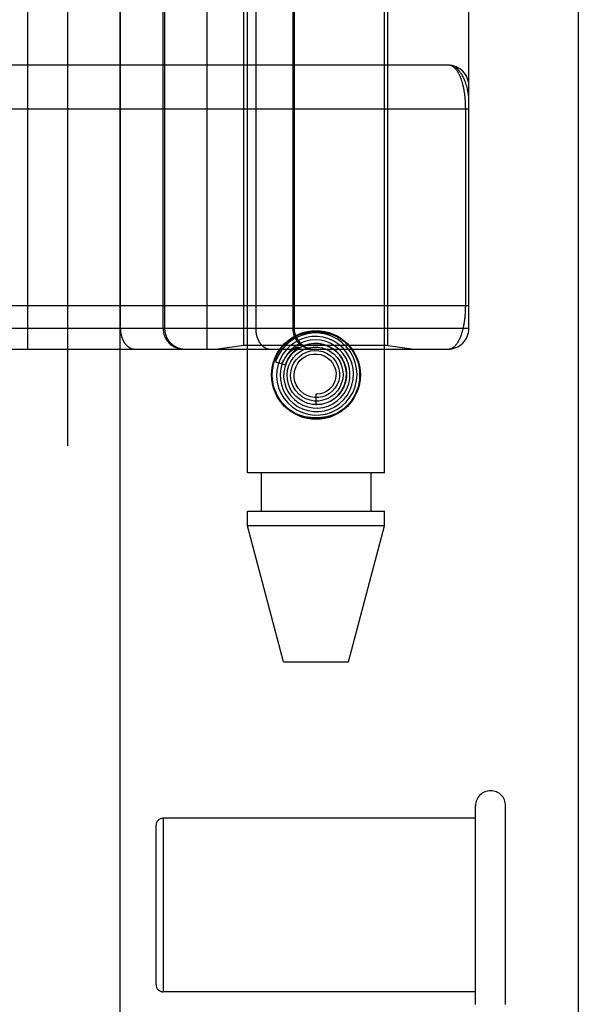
# Model space of a CAD drawing. Header units: inches. Extents: x 0 to 179, y 0 to 116.
# Tile 81 of 234: x 79.895 to 80.694, y 35.962 to 37.37. Entities that reach past the tile are written whole.
import ezdxf

# ---------------------------------------------------------------- set-up
doc = ezdxf.new("R2010")
doc.units = ezdxf.units.IN
doc.header["$LTSCALE"] = 9.842105
doc.header["$MEASUREMENT"] = 0
doc.linetypes.add('HIDDEN', pattern=[0.2, 0.1, -0.1])
doc.layers.get('0').update_dxf_attribs({"linetype": 'CONTINUOUS'})
doc.layers.add('DEFAULT_2', color=8, linetype='HIDDEN')
doc.layers.add('RIGHTHAND_DOOR_ASSEMBLY', color=7, linetype='CONTINUOUS')

msp = doc.modelspace()

# ---------------------------------------------------------------- linework, layer by layer
at = {"color": 3, "linetype": 'Continuous'}
msp.add_line((80.6945, 33.4793), (80.6945, 84.4013), dxfattribs=at)
at = {"layer": 'DEFAULT_2', "color": 8, "linetype": 'HIDDEN'}
for p, q in [((80.5475, 35.9623), (80.5475, 36.2463)), ((80.5905, 35.9623), (80.5905, 36.2463)), ((80.5475, 36.2283), (80.1005, 36.2283)), ((80.1005, 36.2283), (80.1005, 35.9803)), ((80.0905, 35.9903), (80.0905, 36.2183)), ((80.5475, 35.9803), (80.1005, 35.9803))]:
    msp.add_line(p, q, dxfattribs=at)
for centre, radius, start, end in [((80.569, 36.2463), 0.0215, 360, 180), ((80.1005, 36.2183), 0.01, 90, 180), ((80.1005, 35.9903), 0.01, 180, 270)]:
    msp.add_arc(centre, radius, start, end, dxfattribs=at)
at = {"layer": 'RIGHTHAND_DOOR_ASSEMBLY', "color": 8, "linetype": 'HIDDEN'}
for p, q in [((79.9637, 81.0503), (79.9637, 33.7003)), ((80.2212, 36.7223), (80.2212, 39.9047)), ((80.4172, 36.7223), (80.4172, 39.9047)), ((79.9065, 39.6016), (79.9065, 36.8991)), ((80.163, 39.6016), (80.163, 36.8991)), ((80.0394, 39.5716), (80.0394, 36.9291)), ((80.233, 39.5716), (80.233, 36.9291)), ((80.286, 39.5716), (80.286, 36.9291)), ((80.288, 39.5716), (80.288, 36.9291)), ((80.538, 36.9291), (80.538, 39.5716)), ((80.1005, 36.9291), (80.1005, 37.4503)), ((80.1028, 37.4503), (80.1028, 36.9291)), ((80.2162, 36.9044), (80.2162, 37.4503)), ((80.4222, 36.9044), (80.4222, 37.4503)), ((80.508, 37.3053), (79.6285, 37.3054)), ((79.6342, 37.2428), (80.538, 37.2428)), ((80.5334, 36.9616), (80.5334, 37.2437)), ((79.6342, 36.9616), (80.538, 36.9616)), ((79.8745, 36.9291), (80.538, 36.9291)), ((80.2162, 36.9044), (80.1787, 36.8991)), ((80.4222, 36.9044), (80.2162, 36.9044)), ((80.4222, 36.9044), (80.4597, 36.8991)), ((79.6342, 36.8991), (80.508, 36.8991)), ((80.2895, 36.8979), (80.289, 36.8975)), ((80.2899, 36.8983), (80.2895, 36.8979)), ((80.2903, 36.8986), (80.2899, 36.8983)), ((80.2908, 36.8991), (80.2903, 36.8986)), ((80.2923, 36.9004), (80.2908, 36.8991)), ((80.2925, 36.9007), (80.2923, 36.9004)), ((80.2612, 36.8812), (80.2755, 36.8766)), ((80.3192, 36.8348), (80.3192, 36.8198)), ((80.4172, 36.7223), (80.2212, 36.7223)), ((80.2407, 36.7223), (80.2407, 36.6673)), ((80.3977, 36.7223), (80.3977, 36.6673)), ((80.2212, 36.6673), (80.4172, 36.6673)), ((80.2212, 36.6464), (80.2212, 36.6673)), ((80.4172, 36.6464), (80.4172, 36.6673)), ((80.4172, 36.6464), (80.2212, 36.6464)), ((80.2727, 36.4523), (80.2212, 36.6464)), ((80.3657, 36.4523), (80.4172, 36.6464)), ((80.2727, 36.4523), (80.3657, 36.4523))]:
    msp.add_line(p, q, dxfattribs=at)
at = {"layer": 'RIGHTHAND_DOOR_ASSEMBLY', "color": 3, "linetype": 'Continuous'}
msp.add_line((80.0387, 81.0503), (80.0387, 33.7003), dxfattribs=at)
at = {"layer": 'RIGHTHAND_DOOR_ASSEMBLY', "color": 8, "linetype": 'HIDDEN'}
for points in [[(80.538, 37.2553), (80.538, 37.2559), (80.5379, 37.2566), (80.5379, 37.2572), (80.5379, 37.2579), (80.5378, 37.2587), (80.5377, 37.2595), (80.5377, 37.2604), (80.5375, 37.2614), (80.5374, 37.2624), (80.5372, 37.2636), (80.537, 37.2649), (80.5368, 37.2663), (80.5365, 37.2678), (80.5362, 37.2695), (80.5358, 37.2713), (80.5353, 37.2732), (80.5348, 37.2752), (80.5342, 37.2773), (80.5336, 37.2792), (80.5329, 37.281), (80.5323, 37.2827), (80.5316, 37.2844), (80.531, 37.2859), (80.5303, 37.2873), (80.5296, 37.2887), (80.5289, 37.29), (80.5282, 37.2912), (80.5275, 37.2923), (80.5268, 37.2934), (80.5261, 37.2944), (80.5254, 37.2953), (80.5247, 37.2962), (80.524, 37.2971), (80.5233, 37.2979), (80.5226, 37.2986), (80.5219, 37.2993), (80.5212, 37.2999), (80.5205, 37.3005), (80.5198, 37.3011), (80.519, 37.3016), (80.5183, 37.3021), (80.5176, 37.3026), (80.5169, 37.303), (80.5162, 37.3033), (80.5155, 37.3037), (80.5148, 37.304), (80.5141, 37.3043), (80.5134, 37.3045), (80.5127, 37.3047), (80.512, 37.3049), (80.5113, 37.305), (80.5107, 37.3051), (80.51, 37.3052), (80.5093, 37.3053), (80.5086, 37.3053), (80.508, 37.3053)], [(80.5334, 37.2437), (80.5333, 37.2445), (80.5333, 37.2453), (80.5333, 37.2461), (80.5333, 37.2469), (80.5333, 37.2478), (80.5333, 37.2486), (80.5332, 37.2494), (80.5332, 37.2503), (80.5331, 37.2511), (80.5331, 37.2519), (80.5331, 37.2528), (80.533, 37.2536), (80.5329, 37.2545), (80.5329, 37.2553), (80.5328, 37.2562), (80.5327, 37.2571), (80.5327, 37.2579), (80.5326, 37.2588), (80.5325, 37.2597), (80.5324, 37.2605), (80.5323, 37.2614), (80.5322, 37.2623), (80.5321, 37.2632), (80.532, 37.2641), (80.5318, 37.265), (80.5317, 37.2658), (80.5316, 37.2667), (80.5314, 37.2676), (80.5313, 37.2685), (80.5311, 37.2694), (80.531, 37.2702), (80.5308, 37.2711), (80.5306, 37.272), (80.5305, 37.2729), (80.5303, 37.2737), (80.5301, 37.2746), (80.5299, 37.2754), (80.5297, 37.2763), (80.5295, 37.2771), (80.5293, 37.278), (80.529, 37.2788), (80.5288, 37.2797), (80.5286, 37.2805), (80.5283, 37.2813), (80.5281, 37.2821), (80.5278, 37.2829), (80.5275, 37.2837), (80.5273, 37.2845), (80.527, 37.2853), (80.5267, 37.2861), (80.5264, 37.2869), (80.5261, 37.2876), (80.5258, 37.2884), (80.5255, 37.2891), (80.5252, 37.2899), (80.5248, 37.2906), (80.5245, 37.2913), (80.5241, 37.292), (80.5238, 37.2927), (80.5234, 37.2934), (80.523, 37.294), (80.5227, 37.2947), (80.5223, 37.2953), (80.5219, 37.296), (80.5215, 37.2966), (80.521, 37.2972), (80.5206, 37.2977), (80.5202, 37.2983), (80.5198, 37.2989), (80.5193, 37.2994), (80.5188, 37.2999), (80.5184, 37.3004), (80.5179, 37.3009), (80.5174, 37.3013), (80.5169, 37.3017), (80.5164, 37.3022), (80.5159, 37.3025), (80.5154, 37.3029), (80.5149, 37.3033), (80.5144, 37.3036), (80.5138, 37.3039), (80.5133, 37.3041), (80.5127, 37.3044), (80.5121, 37.3046), (80.5116, 37.3048), (80.511, 37.305), (80.5104, 37.3051), (80.5098, 37.3052), (80.5092, 37.3053), (80.5086, 37.3053), (80.508, 37.3053)], [(80.508, 36.8991), (80.5086, 36.8991), (80.5092, 36.8992), (80.5098, 36.8992), (80.5103, 36.8993), (80.5109, 36.8995), (80.5115, 36.8996), (80.5121, 36.8998), (80.5126, 36.9), (80.5132, 36.9003), (80.5137, 36.9005), (80.5142, 36.9008), (80.5147, 36.9011), (80.5153, 36.9014), (80.5158, 36.9018), (80.5163, 36.9022), (80.5167, 36.9025), (80.5172, 36.903), (80.5177, 36.9034), (80.5182, 36.9038), (80.5186, 36.9043), (80.5191, 36.9048), (80.5195, 36.9053), (80.5199, 36.9058), (80.5204, 36.9064), (80.5208, 36.9069), (80.5212, 36.9075), (80.5216, 36.9081), (80.522, 36.9087), (80.5224, 36.9093), (80.5228, 36.9099), (80.5231, 36.9106), (80.5235, 36.9112), (80.5238, 36.9119), (80.5242, 36.9125), (80.5245, 36.9132), (80.5249, 36.9139), (80.5252, 36.9146), (80.5255, 36.9154), (80.5258, 36.9161), (80.5261, 36.9168), (80.5264, 36.9176), (80.5267, 36.9183), (80.527, 36.9191), (80.5272, 36.9198), (80.5275, 36.9206), (80.5278, 36.9214), (80.528, 36.9222), (80.5283, 36.923), (80.5285, 36.9238), (80.5287, 36.9246), (80.529, 36.9254), (80.5292, 36.9262), (80.5294, 36.927), (80.5296, 36.9279), (80.5298, 36.9287), (80.53, 36.9295), (80.5302, 36.9304), (80.5304, 36.9312), (80.5306, 36.9321), (80.5307, 36.9329), (80.5309, 36.9338), (80.531, 36.9346), (80.5312, 36.9355), (80.5313, 36.9363), (80.5315, 36.9372), (80.5316, 36.9381), (80.5318, 36.9389), (80.5319, 36.9398), (80.532, 36.9407), (80.5321, 36.9415), (80.5322, 36.9424), (80.5323, 36.9433), (80.5324, 36.9441), (80.5325, 36.945), (80.5326, 36.9458), (80.5327, 36.9467), (80.5328, 36.9475), (80.5328, 36.9483), (80.5329, 36.9492), (80.5329, 36.95), (80.533, 36.9508), (80.5331, 36.9517), (80.5331, 36.9525), (80.5331, 36.9533), (80.5332, 36.9542), (80.5332, 36.955), (80.5333, 36.9558), (80.5333, 36.9566), (80.5333, 36.9575), (80.5333, 36.9583), (80.5333, 36.9591), (80.5333, 36.9599), (80.5334, 36.9608), (80.5334, 36.9616)], [(80.0394, 36.9291), (80.0394, 36.9284), (80.0394, 36.9278), (80.0395, 36.9271), (80.0395, 36.9265), (80.0395, 36.9258), (80.0396, 36.9252), (80.0397, 36.9245), (80.0397, 36.9239), (80.0398, 36.9232), (80.0399, 36.9226), (80.04, 36.922), (80.0401, 36.9213), (80.0403, 36.9207), (80.0404, 36.9201), (80.0405, 36.9195), (80.0407, 36.9188), (80.0409, 36.9182), (80.041, 36.9176), (80.0412, 36.917), (80.0414, 36.9164), (80.0416, 36.9158), (80.0418, 36.9152), (80.042, 36.9147), (80.0423, 36.9141), (80.0425, 36.9135), (80.0427, 36.913), (80.043, 36.9124), (80.0433, 36.9119), (80.0435, 36.9114), (80.0438, 36.9108), (80.0441, 36.9103), (80.0444, 36.9098), (80.0447, 36.9093), (80.045, 36.9088), (80.0453, 36.9084), (80.0456, 36.9079), (80.046, 36.9074), (80.0463, 36.907), (80.0466, 36.9065), (80.047, 36.9061), (80.0474, 36.9057), (80.0477, 36.9053), (80.0481, 36.9049), (80.0485, 36.9045), (80.0488, 36.9042), (80.0492, 36.9038), (80.0496, 36.9035), (80.05, 36.9031), (80.0504, 36.9028), (80.0508, 36.9025), (80.0512, 36.9022), (80.0517, 36.9019), (80.0521, 36.9016), (80.0525, 36.9014), (80.0529, 36.9011), (80.0534, 36.9009), (80.0538, 36.9007), (80.0543, 36.9005), (80.0547, 36.9003), (80.0551, 36.9001), (80.0556, 36.9), (80.056, 36.8998), (80.0565, 36.8997), (80.0569, 36.8996), (80.0574, 36.8994), (80.0579, 36.8994), (80.0583, 36.8993), (80.0588, 36.8992), (80.0592, 36.8992), (80.0597, 36.8991), (80.0602, 36.8991), (80.0606, 36.8991)], [(80.1028, 36.9291), (80.1028, 36.9284), (80.1028, 36.9278), (80.1028, 36.9271), (80.1029, 36.9265), (80.103, 36.9258), (80.103, 36.9252), (80.1031, 36.9245), (80.1032, 36.9239), (80.1034, 36.9232), (80.1035, 36.9226), (80.1036, 36.922), (80.1038, 36.9213), (80.104, 36.9207), (80.1042, 36.9201), (80.1044, 36.9195), (80.1046, 36.9188), (80.1048, 36.9182), (80.105, 36.9176), (80.1053, 36.917), (80.1056, 36.9164), (80.1058, 36.9158), (80.1061, 36.9152), (80.1064, 36.9147), (80.1068, 36.9141), (80.1071, 36.9135), (80.1074, 36.913), (80.1078, 36.9124), (80.1081, 36.9119), (80.1085, 36.9114), (80.1089, 36.9108), (80.1093, 36.9103), (80.1097, 36.9098), (80.1101, 36.9093), (80.1106, 36.9088), (80.111, 36.9084), (80.1115, 36.9079), (80.1119, 36.9074), (80.1124, 36.907), (80.1129, 36.9065), (80.1134, 36.9061), (80.1139, 36.9057), (80.1144, 36.9053), (80.1149, 36.9049), (80.1154, 36.9045), (80.116, 36.9042), (80.1165, 36.9038), (80.1171, 36.9035), (80.1176, 36.9031), (80.1182, 36.9028), (80.1188, 36.9025), (80.1193, 36.9022), (80.1199, 36.9019), (80.1205, 36.9016), (80.1211, 36.9014), (80.1217, 36.9011), (80.1223, 36.9009), (80.1229, 36.9007), (80.1235, 36.9005), (80.1242, 36.9003), (80.1248, 36.9001), (80.1254, 36.9), (80.126, 36.8998), (80.1267, 36.8997), (80.1273, 36.8996), (80.1279, 36.8994), (80.1286, 36.8994), (80.1292, 36.8993), (80.1299, 36.8992), (80.1305, 36.8992), (80.1312, 36.8991), (80.1318, 36.8991), (80.1325, 36.8991)], [(80.233, 36.9291), (80.233, 36.9284), (80.233, 36.9278), (80.233, 36.9271), (80.233, 36.9265), (80.2331, 36.9258), (80.2331, 36.9252), (80.2332, 36.9245), (80.2333, 36.9239), (80.2334, 36.9232), (80.2335, 36.9226), (80.2336, 36.922), (80.2337, 36.9213), (80.2338, 36.9207), (80.2339, 36.9201), (80.2341, 36.9195), (80.2342, 36.9188), (80.2344, 36.9182), (80.2346, 36.9176), (80.2348, 36.917), (80.2349, 36.9164), (80.2351, 36.9158), (80.2354, 36.9152), (80.2356, 36.9147), (80.2358, 36.9141), (80.236, 36.9135), (80.2363, 36.913), (80.2365, 36.9124), (80.2368, 36.9119), (80.2371, 36.9114), (80.2373, 36.9108), (80.2376, 36.9103), (80.2379, 36.9098), (80.2382, 36.9093), (80.2385, 36.9088), (80.2388, 36.9084), (80.2392, 36.9079), (80.2395, 36.9074), (80.2398, 36.907), (80.2402, 36.9065), (80.2405, 36.9061), (80.2409, 36.9057), (80.2413, 36.9053), (80.2416, 36.9049), (80.242, 36.9045), (80.2424, 36.9042), (80.2428, 36.9038), (80.2432, 36.9035), (80.2436, 36.9031), (80.244, 36.9028), (80.2444, 36.9025), (80.2448, 36.9022), (80.2452, 36.9019), (80.2456, 36.9016), (80.246, 36.9014), (80.2465, 36.9011), (80.2469, 36.9009), (80.2473, 36.9007), (80.2478, 36.9005), (80.2482, 36.9003), (80.2487, 36.9001), (80.2491, 36.9), (80.2496, 36.8998), (80.25, 36.8997), (80.2505, 36.8996), (80.2509, 36.8994), (80.2514, 36.8994), (80.2519, 36.8993), (80.2523, 36.8992), (80.2528, 36.8992), (80.2532, 36.8991), (80.2537, 36.8991), (80.2542, 36.8991)], [(80.2655, 36.8963), (80.2702, 36.9026), (80.2756, 36.9081), (80.2818, 36.9129), (80.2886, 36.9169), (80.2959, 36.9199), (80.3035, 36.9221), (80.3113, 36.9234), (80.3192, 36.9238), (80.3271, 36.9234), (80.3349, 36.9221), (80.3425, 36.9199), (80.3498, 36.9169), (80.3566, 36.9129), (80.3628, 36.9081), (80.3682, 36.9026), (80.3729, 36.8963)], [(80.3493, 36.8128), (80.3563, 36.8177), (80.3626, 36.8236), (80.3679, 36.8303), (80.3722, 36.8378), (80.3754, 36.8459), (80.3773, 36.8543), (80.378, 36.8629), (80.3774, 36.8716), (80.3755, 36.8801), (80.3724, 36.8882), (80.3681, 36.8958), (80.3628, 36.9027), (80.3564, 36.9087), (80.3493, 36.9138), (80.3415, 36.9177), (80.3332, 36.9205), (80.3245, 36.922), (80.3157, 36.9223), (80.3069, 36.9212), (80.2984, 36.9189), (80.2903, 36.9154), (80.2828, 36.9107)], [(80.286, 36.9291), (80.286, 36.9284), (80.286, 36.9278), (80.2861, 36.9271), (80.2861, 36.9265), (80.2862, 36.9258), (80.2863, 36.9252), (80.2864, 36.9245), (80.2865, 36.9239), (80.2866, 36.9232), (80.2867, 36.9226), (80.2869, 36.922), (80.287, 36.9213), (80.2872, 36.9207), (80.2874, 36.9201), (80.2876, 36.9195), (80.2878, 36.9188), (80.288, 36.9182), (80.2883, 36.9176), (80.2885, 36.917), (80.2888, 36.9164), (80.2891, 36.9158), (80.2894, 36.9152), (80.2897, 36.9147), (80.29, 36.9141), (80.2903, 36.9135), (80.2907, 36.913), (80.291, 36.9124), (80.2914, 36.9119), (80.2918, 36.9114), (80.2922, 36.9108), (80.2926, 36.9103), (80.293, 36.9098), (80.2934, 36.9093), (80.2938, 36.9088), (80.2943, 36.9084), (80.2947, 36.9079), (80.2952, 36.9074), (80.2956, 36.907), (80.2961, 36.9065), (80.2966, 36.9061), (80.2971, 36.9057), (80.2976, 36.9053), (80.2982, 36.9049), (80.2987, 36.9045), (80.2992, 36.9042), (80.2998, 36.9038), (80.3003, 36.9035), (80.3009, 36.9031), (80.3014, 36.9028), (80.302, 36.9025), (80.3026, 36.9022), (80.3032, 36.9019), (80.3037, 36.9016), (80.3043, 36.9014), (80.3049, 36.9011), (80.3055, 36.9009), (80.3062, 36.9007), (80.3068, 36.9005), (80.3074, 36.9003), (80.308, 36.9001), (80.3086, 36.9), (80.3093, 36.8998), (80.3099, 36.8997), (80.3105, 36.8996), (80.3112, 36.8994), (80.3118, 36.8994), (80.3125, 36.8993), (80.3131, 36.8992), (80.3138, 36.8992), (80.3144, 36.8991), (80.3151, 36.8991), (80.3157, 36.8991)], [(80.339, 36.8134), (80.3463, 36.8169), (80.3529, 36.8214), (80.3588, 36.8268), (80.3638, 36.8331), (80.3678, 36.8401), (80.3707, 36.8477), (80.3724, 36.8556), (80.373, 36.8637), (80.3723, 36.8717), (80.3704, 36.8796), (80.3673, 36.8872), (80.3631, 36.8942), (80.3579, 36.9005), (80.3518, 36.906), (80.345, 36.9105), (80.3375, 36.9139), (80.3296, 36.9162), (80.3215, 36.9173), (80.3132, 36.9171), (80.3051, 36.9157), (80.2972, 36.9131)], [(80.2828, 36.9107), (80.2761, 36.905), (80.2702, 36.8983), (80.2654, 36.8908), (80.2617, 36.8827), (80.2612, 36.8812)], [(80.2972, 36.9131), (80.2898, 36.9094), (80.283, 36.9045), (80.2771, 36.8988), (80.272, 36.8921), (80.268, 36.8848), (80.2651, 36.877), (80.2634, 36.8688), (80.263, 36.8604), (80.2638, 36.852), (80.2658, 36.8439), (80.269, 36.8361), (80.2734, 36.8289), (80.2788, 36.8224), (80.2851, 36.8167), (80.2922, 36.8121), (80.2999, 36.8085), (80.308, 36.8061), (80.3165, 36.805), (80.325, 36.8051), (80.3334, 36.8064), (80.3416, 36.809), (80.3493, 36.8128)], [(80.3033, 36.91), (80.2961, 36.9071), (80.2895, 36.9032), (80.2835, 36.8983), (80.2784, 36.8925), (80.2741, 36.8859), (80.271, 36.8788), (80.2689, 36.8713), (80.268, 36.8635), (80.2683, 36.8557), (80.2698, 36.848), (80.2724, 36.8406), (80.2761, 36.8337), (80.2809, 36.8274), (80.2866, 36.8219), (80.293, 36.8173), (80.3001, 36.8138), (80.3077, 36.8113), (80.3155, 36.81), (80.3235, 36.81), (80.3314, 36.8111), (80.339, 36.8134)], [(80.2705, 36.8782), (80.2711, 36.8795), (80.2717, 36.8809), (80.2723, 36.8821), (80.2729, 36.8833), (80.2736, 36.8844), (80.2742, 36.8855), (80.2748, 36.8865), (80.2754, 36.8874), (80.2761, 36.8883), (80.2767, 36.8891), (80.2773, 36.8899), (80.2779, 36.8907), (80.2784, 36.8914), (80.279, 36.8921), (80.2796, 36.8927), (80.2801, 36.8933), (80.2807, 36.8938), (80.2812, 36.8944), (80.2817, 36.8948), (80.2822, 36.8953), (80.2827, 36.8957), (80.2831, 36.8962), (80.2836, 36.8965), (80.284, 36.8969), (80.2844, 36.8973), (80.2848, 36.8976), (80.2852, 36.8979), (80.2856, 36.8982), (80.286, 36.8985), (80.2864, 36.8987), (80.2867, 36.899), (80.2871, 36.8992), (80.2874, 36.8995), (80.2878, 36.8997), (80.2881, 36.8999), (80.2884, 36.9001), (80.2887, 36.9003), (80.2891, 36.9005), (80.2894, 36.9007), (80.2897, 36.9008), (80.29, 36.901), (80.2903, 36.9012), (80.2906, 36.9013), (80.2909, 36.9015), (80.2912, 36.9016), (80.2915, 36.9017), (80.2918, 36.9019), (80.292, 36.902), (80.2923, 36.9021), (80.2925, 36.9022), (80.2928, 36.9022), (80.293, 36.9023), (80.2932, 36.9024), (80.2934, 36.9024), (80.2936, 36.9024), (80.2938, 36.9024), (80.2939, 36.9023), (80.2938, 36.9021), (80.2938, 36.902), (80.2936, 36.9018), (80.2935, 36.9016), (80.2933, 36.9014), (80.2931, 36.9013), (80.293, 36.9011), (80.2928, 36.901), (80.2927, 36.9008), (80.2925, 36.9007)], [(80.3162, 36.9073), (80.3091, 36.9064), (80.3023, 36.9044), (80.2958, 36.9013), (80.2899, 36.8972), (80.2847, 36.8923), (80.2803, 36.8866), (80.2769, 36.8803), (80.2745, 36.8735), (80.2732, 36.8663), (80.273, 36.8591), (80.274, 36.8519), (80.276, 36.8449), (80.2792, 36.8384), (80.2833, 36.8323), (80.2883, 36.827), (80.2941, 36.8225), (80.3006, 36.819), (80.3075, 36.8165), (80.3148, 36.8151), (80.3221, 36.8149), (80.3295, 36.8158)], [(80.2755, 36.8766), (80.2761, 36.8782), (80.2792, 36.8847), (80.2833, 36.8907), (80.2883, 36.8959), (80.2941, 36.9003), (80.3005, 36.9036), (80.3073, 36.906), (80.3143, 36.9072), (80.3215, 36.9072), (80.3285, 36.9062), (80.3353, 36.904), (80.3417, 36.9008), (80.3474, 36.8967), (80.3524, 36.8917), (80.3566, 36.886), (80.3597, 36.8797), (80.3619, 36.8729), (80.3629, 36.866), (80.3628, 36.859), (80.3615, 36.8521), (80.3593, 36.8455)], [(80.2832, 36.8816), (80.2869, 36.8871), (80.2914, 36.892), (80.2967, 36.896), (80.3025, 36.8991), (80.3087, 36.9012), (80.3152, 36.9022), (80.3218, 36.9022), (80.3282, 36.9011), (80.3344, 36.899), (80.3401, 36.8959), (80.3452, 36.8919), (80.3496, 36.8872), (80.3532, 36.8818), (80.3558, 36.8759), (80.3574, 36.8697), (80.358, 36.8633), (80.3575, 36.8569), (80.3559, 36.8508), (80.3534, 36.8449), (80.35, 36.8396)], [(80.3295, 36.8158), (80.3366, 36.8178), (80.3434, 36.821), (80.3496, 36.8251), (80.355, 36.8302), (80.3597, 36.836), (80.3634, 36.8425), (80.366, 36.8496), (80.3676, 36.8569), (80.3679, 36.8644), (80.3672, 36.872), (80.3652, 36.8793), (80.3622, 36.8862), (80.3581, 36.8926), (80.3531, 36.8983), (80.3472, 36.9032), (80.3407, 36.9071), (80.3336, 36.91), (80.3261, 36.9118), (80.3185, 36.9124), (80.3108, 36.9118), (80.3033, 36.91)], [(80.3192, 36.8198), (80.3204, 36.8198), (80.3272, 36.8205), (80.3338, 36.8222), (80.3401, 36.8249), (80.3459, 36.8286), (80.351, 36.8332), (80.3554, 36.8385), (80.3588, 36.8445), (80.3612, 36.851), (80.3626, 36.8578), (80.3629, 36.8647), (80.3621, 36.8716), (80.3602, 36.8784), (80.3573, 36.8847), (80.3534, 36.8905), (80.3486, 36.8957), (80.343, 36.9), (80.3369, 36.9034), (80.3302, 36.9058), (80.3233, 36.9071), (80.3162, 36.9073)], [(80.289, 36.8975), (80.2887, 36.8972), (80.2885, 36.897), (80.2882, 36.8967), (80.2879, 36.8964), (80.2876, 36.8961), (80.2873, 36.8958), (80.287, 36.8955), (80.2867, 36.8951), (80.2863, 36.8947), (80.2859, 36.8943), (80.2855, 36.8939), (80.2851, 36.8934), (80.2847, 36.893), (80.2843, 36.8924), (80.2839, 36.8919), (80.2834, 36.8913), (80.2829, 36.8907), (80.2824, 36.8901), (80.282, 36.8894), (80.2815, 36.8887), (80.281, 36.8879), (80.2804, 36.8871), (80.2799, 36.8863), (80.2794, 36.8854), (80.2789, 36.8845), (80.2784, 36.8835), (80.2779, 36.8825), (80.2774, 36.8814), (80.2768, 36.8803), (80.2764, 36.8791), (80.2759, 36.8779), (80.2754, 36.8766)], [(80.2913, 36.8846), (80.2955, 36.8889), (80.3004, 36.8924), (80.3057, 36.895), (80.3115, 36.8967), (80.3174, 36.8973), (80.3233, 36.897), (80.329, 36.8957), (80.3345, 36.8934), (80.3394, 36.8903), (80.3438, 36.8864), (80.3474, 36.8818), (80.3502, 36.8766), (80.352, 36.8711), (80.3529, 36.8654), (80.3528, 36.8596), (80.3517, 36.854), (80.3497, 36.8486), (80.3468, 36.8437), (80.3431, 36.8394)], [(80.3009, 36.8867), (80.3055, 36.8894), (80.3105, 36.8913), (80.3157, 36.8922), (80.321, 36.8922), (80.3262, 36.8913), (80.3311, 36.8895), (80.3356, 36.8869), (80.3396, 36.8835), (80.3429, 36.8795), (80.3454, 36.875), (80.3471, 36.8701), (80.3479, 36.865), (80.3478, 36.8599), (80.3468, 36.8549), (80.3449, 36.8502), (80.3422, 36.8459), (80.3388, 36.8421), (80.3348, 36.8391)], [(80.3593, 36.8455), (80.3559, 36.8394), (80.3517, 36.8339), (80.3466, 36.8292), (80.3409, 36.8253), (80.3346, 36.8224), (80.328, 36.8206), (80.3212, 36.8199), (80.3144, 36.8202), (80.3077, 36.8217), (80.3013, 36.8242), (80.2955, 36.8277), (80.2903, 36.832), (80.2859, 36.8372), (80.2824, 36.8429), (80.2798, 36.8492), (80.2784, 36.8558), (80.278, 36.8624), (80.2786, 36.8691), (80.2804, 36.8756), (80.2832, 36.8816)], [(80.35, 36.8396), (80.3457, 36.8349), (80.3407, 36.831), (80.3352, 36.828), (80.3292, 36.826), (80.3231, 36.825), (80.3168, 36.825), (80.3107, 36.826), (80.3048, 36.8281), (80.2994, 36.831), (80.2945, 36.8349), (80.2904, 36.8394), (80.2871, 36.8446), (80.2847, 36.8503), (80.2833, 36.8562), (80.283, 36.8623), (80.2836, 36.8684), (80.2852, 36.8742), (80.2878, 36.8797), (80.2913, 36.8846)], [(80.3431, 36.8394), (80.3387, 36.8357), (80.3338, 36.8329), (80.3285, 36.831), (80.3229, 36.83), (80.3173, 36.8299), (80.3118, 36.8309), (80.3066, 36.8328), (80.3017, 36.8355), (80.2974, 36.839), (80.2938, 36.8432), (80.291, 36.848), (80.2891, 36.8531), (80.2881, 36.8585), (80.288, 36.8639), (80.2889, 36.8693), (80.2907, 36.8744), (80.2934, 36.8791), (80.2968, 36.8833), (80.3009, 36.8867)], [(80.3348, 36.8391), (80.3303, 36.8368), (80.3255, 36.8354), (80.3206, 36.8348), (80.3192, 36.8348)], [(80.3729, 36.8284), (80.3682, 36.8221), (80.3628, 36.8166), (80.3566, 36.8118), (80.3498, 36.8078), (80.3425, 36.8048), (80.3349, 36.8026), (80.3271, 36.8013), (80.3192, 36.8009), (80.3113, 36.8013), (80.3035, 36.8026), (80.2959, 36.8048), (80.2886, 36.8078), (80.2818, 36.8118), (80.2756, 36.8166), (80.2702, 36.8221), (80.2655, 36.8284)]]:
    msp.add_lwpolyline(points, dxfattribs=at)
for radius in [0.0635, 0.0625]:
    msp.add_circle((80.3192, 36.8623), radius, dxfattribs=at)
for centre, start, end in [((80.508, 37.2753), 0, 89.9999), ((80.1305, 36.9291), 180, 270), ((80.318, 36.9291), 180, 270), ((80.508, 36.9291), 270, 360)]:
    msp.add_arc(centre, 0.03, start, end, dxfattribs=at)

doc.saveas('drawing.dxf')
